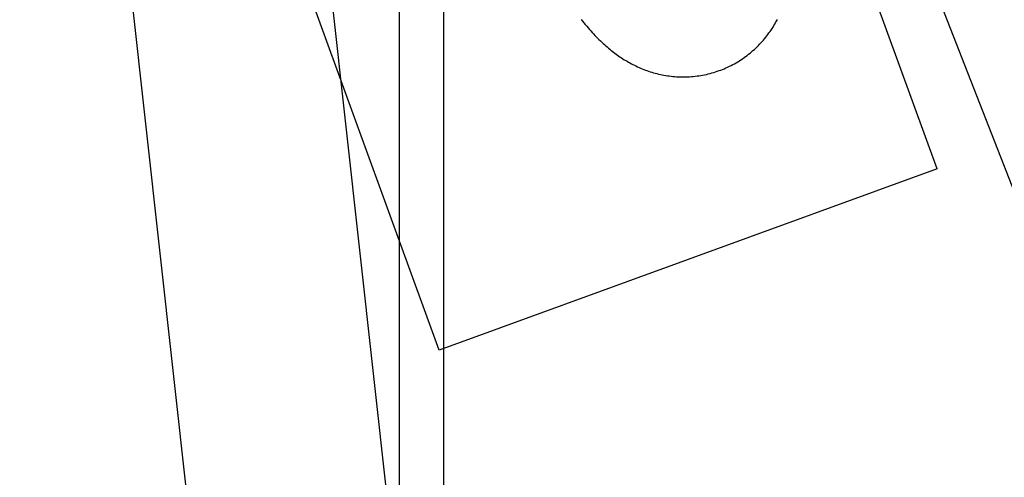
# Model space of a CAD drawing. Header units: inches. Extents: x 0 to 309, y 0 to 200.
# Tile 94 of 119: x 168.9904 to 169.1836, y 104.1211 to 104.2109. Entities that reach past the tile are written whole.
import ezdxf

# ---------------------------------------------------------------- set-up
doc = ezdxf.new("R2010")
doc.units = ezdxf.units.IN
doc.header["$LTSCALE"] = 17
doc.header["$MEASUREMENT"] = 0
doc.linetypes.add('HIDDEN', pattern=[0.2, 0.1, -0.1])
doc.layers.add('DEFAULT_2', color=8, linetype='HIDDEN')

msp = doc.modelspace()

# ---------------------------------------------------------------- linework, layer by layer
at = {"layer": 'DEFAULT_2', "color": 8, "linetype": 'HIDDEN'}
for p, q in [((169.1705, 104.1816), (168.61472, 105.7086)), ((169.07278, 104.14603), (168.51699, 105.67303)), ((169.06494, 103.68923), (169.06494, 105.39296)), ((169.07366, 103.68923), (169.07366, 105.39296)), ((169.05376, 103.84217), (168.99486, 104.37383)), ((169.09252, 103.84647), (169.03852, 104.3339)), ((169.14741, 104.27477), (169.30616, 103.86837)), ((169.1705, 104.1816), (169.07278, 104.14603))]:
    msp.add_line(p, q, dxfattribs=at)
for points in [[(169.1006, 104.21091), (169.10088, 104.21057), (169.10115, 104.21023), (169.10142, 104.20991), (169.1017, 104.20959), (169.10197, 104.20927), (169.10224, 104.20896), (169.10251, 104.20866), (169.10277, 104.20837), (169.10304, 104.20808), (169.10331, 104.20779), (169.10358, 104.20751), (169.10385, 104.20724), (169.10411, 104.20698), (169.10438, 104.20672), (169.10464, 104.20647), (169.10491, 104.20622), (169.10517, 104.20598), (169.10543, 104.20575), (169.10569, 104.20552), (169.10595, 104.2053), (169.10621, 104.20509), (169.10646, 104.20488), (169.10672, 104.20467), (169.10698, 104.20447), (169.10724, 104.20428), (169.1075, 104.20409), (169.10776, 104.2039), (169.10802, 104.20372), (169.10828, 104.20354), (169.10855, 104.20336), (169.10881, 104.20319), (169.10908, 104.20302), (169.10935, 104.20286), (169.10962, 104.2027), (169.1099, 104.20254), (169.11018, 104.20238), (169.11047, 104.20222), (169.11076, 104.20207), (169.11106, 104.20192), (169.11136, 104.20178), (169.11166, 104.20163), (169.11197, 104.2015), (169.11227, 104.20136), (169.11258, 104.20124), (169.11289, 104.20111), (169.11321, 104.20099), (169.11352, 104.20088), (169.11384, 104.20077), (169.11416, 104.20066), (169.11449, 104.20056), (169.11482, 104.20046), (169.11515, 104.20037), (169.11548, 104.20028), (169.11582, 104.2002), (169.11616, 104.20013), (169.11651, 104.20005), (169.11685, 104.19999), (169.1172, 104.19993), (169.11755, 104.19987), (169.1179, 104.19982), (169.11826, 104.19978), (169.11861, 104.19974), (169.11897, 104.19971), (169.11933, 104.19968), (169.11969, 104.19966), (169.12006, 104.19965), (169.12042, 104.19964), (169.12079, 104.19964), (169.12115, 104.19965), (169.12152, 104.19966), (169.12189, 104.19968), (169.12225, 104.1997), (169.12262, 104.19973), (169.12299, 104.19977), (169.12335, 104.19982), (169.12372, 104.19987), (169.12409, 104.19993), (169.12445, 104.19999), (169.12482, 104.20006), (169.12518, 104.20014), (169.12554, 104.20022), (169.1259, 104.20031), (169.12626, 104.20041), (169.12662, 104.20052), (169.12697, 104.20063), (169.12733, 104.20074), (169.12768, 104.20087), (169.128, 104.20099)], [(169.128, 104.20099), (169.12832, 104.20111), (169.12867, 104.20125), (169.12902, 104.2014), (169.12936, 104.20156), (169.1297, 104.20172), (169.13003, 104.20188), (169.13036, 104.20206), (169.13069, 104.20223), (169.13102, 104.20242), (169.13134, 104.20261), (169.13166, 104.2028), (169.13197, 104.20301), (169.13228, 104.20321), (169.13259, 104.20342), (169.13289, 104.20364), (169.13318, 104.20386), (169.13348, 104.20409), (169.13377, 104.20432), (169.13405, 104.20456), (169.13433, 104.2048), (169.1346, 104.20504), (169.13487, 104.20529), (169.13513, 104.20555), (169.13539, 104.2058), (169.13564, 104.20607), (169.13589, 104.20633), (169.13613, 104.2066), (169.13637, 104.20687), (169.1366, 104.20714), (169.13683, 104.20742), (169.13705, 104.2077), (169.13726, 104.20798), (169.13747, 104.20826), (169.13768, 104.20855), (169.13788, 104.20884), (169.13807, 104.20913), (169.13826, 104.20942), (169.13844, 104.20971), (169.13861, 104.21), (169.13878, 104.2103), (169.13895, 104.2106), (169.13911, 104.21089)]]:
    msp.add_lwpolyline(points, dxfattribs=at)

doc.saveas('drawing.dxf')
